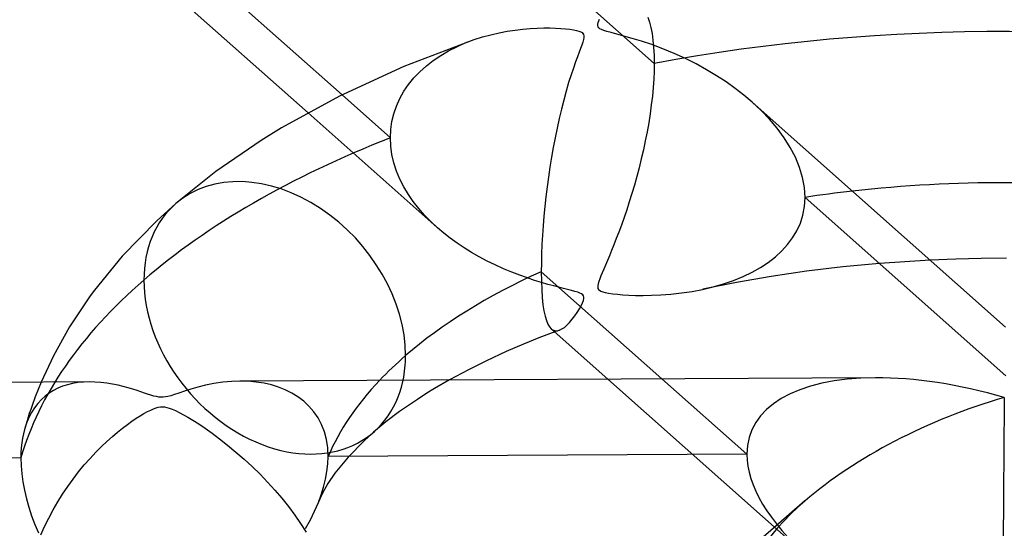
# Model space of a CAD drawing. Header units: millimetres. Extents: x -866 to 866, y -967 to 997.
# Tile 48 of 74: x -33 to 0, y 664 to 681. Entities that reach past the tile are written whole.
import ezdxf

# ---------------------------------------------------------------- set-up
doc = ezdxf.new("R2010")
doc.units = ezdxf.units.MM
doc.layers.add('HIDDEN', color=7, linetype='Continuous')
doc.layers.add('THICK', color=7, linetype='Continuous')

msp = doc.modelspace()

# ---------------------------------------------------------------- linework, layer by layer
at = {"layer": 'HIDDEN'}
for p, q in [((-11.565, 679.155), (-20.392, 686.987)), ((-11.769, 680.679), (-11.718, 680.518)), ((-11.718, 680.518), (-11.674, 680.337)), ((-11.674, 680.337), (-11.636, 680.137)), ((-11.636, 680.137), (-11.605, 679.917)), ((-18.357, 679.569), (-18.087, 679.706)), ((-18.087, 679.706), (-17.805, 679.829)), ((-17.805, 679.829), (-17.514, 679.939)), ((-11.605, 679.917), (-11.583, 679.678)), ((-18.859, 679.253), (-18.615, 679.418)), ((-18.615, 679.418), (-18.357, 679.569)), ((-11.583, 679.678), (-11.569, 679.424)), ((-11.569, 679.424), (-11.565, 679.155)), ((-19.303, 678.882), (-19.089, 679.074)), ((-19.089, 679.074), (-18.859, 679.253)), ((-11.565, 679.155), (-11.569, 678.898)), ((-19.499, 678.678), (-19.303, 678.882)), ((-11.569, 678.898), (-11.58, 678.631)), ((-19.831, 678.234), (-19.675, 678.461)), ((-19.675, 678.461), (-19.499, 678.678)), ((-11.58, 678.631), (-11.599, 678.357)), ((-21.874, 678.117), (-20.277, 676.7)), ((-19.966, 677.996), (-19.831, 678.234)), ((-11.625, 678.074), (-11.659, 677.784)), ((-11.599, 678.357), (-11.625, 678.074)), ((-20.164, 677.493), (-20.077, 677.748)), ((-20.077, 677.748), (-19.966, 677.996)), ((-11.659, 677.784), (-11.699, 677.49)), ((-8.036, 677.601), (-8.33, 677.876)), ((-22.997, 677.522), (-18.728, 673.734)), ((-20.227, 677.233), (-20.164, 677.493)), ((-11.699, 677.49), (-11.746, 677.193)), ((-7.76, 677.313), (-8.036, 677.601)), ((-20.264, 676.969), (-20.227, 677.233)), ((-11.746, 677.193), (-11.799, 676.896)), ((-7.506, 677.013), (-7.76, 677.313)), ((-20.277, 676.7), (-20.264, 676.969)), ((-11.799, 676.896), (-11.858, 676.598)), ((-7.276, 676.702), (-7.506, 677.013)), ((-20.264, 676.423), (-20.277, 676.7)), ((-11.858, 676.598), (-11.922, 676.301)), ((-7.073, 676.382), (-7.276, 676.702)), ((-20.225, 676.146), (-20.264, 676.423)), ((-20.16, 675.87), (-20.225, 676.146)), ((-11.922, 676.301), (-11.99, 676.005)), ((-6.901, 676.055), (-7.073, 676.382)), ((-20.072, 675.599), (-20.16, 675.87)), ((-11.99, 676.005), (-12.063, 675.712)), ((-6.764, 675.722), (-6.901, 676.055)), ((-19.962, 675.335), (-20.072, 675.599)), ((-12.063, 675.712), (-12.139, 675.424)), ((-6.663, 675.387), (-6.764, 675.722)), ((-19.832, 675.078), (-19.962, 675.335)), ((-12.219, 675.141), (-12.302, 674.862)), ((-12.139, 675.424), (-12.219, 675.141)), ((-6.602, 675.056), (-6.663, 675.387)), ((-19.684, 674.831), (-19.832, 675.078)), ((-19.52, 674.592), (-19.684, 674.831)), ((-12.302, 674.862), (-12.386, 674.59)), ((-6.582, 674.733), (-6.602, 675.056)), ((-19.34, 674.363), (-19.52, 674.592)), ((-12.386, 674.59), (-12.473, 674.323)), ((-6.6, 674.435), (-6.582, 674.733)), ((0.053, 668.846), (-6.582, 674.733)), ((-19.147, 674.142), (-19.34, 674.363)), ((-12.473, 674.323), (-12.561, 674.064)), ((-6.653, 674.15), (-6.6, 674.435)), ((-18.941, 673.931), (-19.147, 674.142)), ((-18.724, 673.73), (-18.941, 673.931)), ((-12.561, 674.064), (-12.648, 673.82)), ((-6.851, 673.629), (-6.737, 673.881)), ((-6.737, 673.881), (-6.653, 674.15)), ((-18.516, 673.554), (-18.724, 673.73)), ((-18.299, 673.384), (-18.516, 673.554)), ((-12.733, 673.589), (-12.816, 673.372)), ((-12.648, 673.82), (-12.733, 673.589)), ((-6.992, 673.393), (-6.851, 673.629)), ((-18.072, 673.22), (-18.299, 673.384)), ((-17.837, 673.063), (-18.072, 673.22)), ((-12.816, 673.372), (-12.895, 673.168)), ((-7.158, 673.172), (-6.992, 673.393)), ((-17.593, 672.912), (-17.837, 673.063)), ((-17.342, 672.769), (-17.593, 672.912)), ((-12.972, 672.979), (-13.044, 672.805)), ((-12.895, 673.168), (-12.972, 672.979)), ((-7.562, 672.768), (-7.348, 672.963)), ((-7.348, 672.963), (-7.158, 673.172)), ((-17.082, 672.632), (-17.342, 672.769)), ((-16.816, 672.501), (-17.082, 672.632)), ((-13.111, 672.644), (-13.174, 672.497)), ((-13.044, 672.805), (-13.111, 672.644)), ((-8.056, 672.417), (-7.798, 672.586)), ((-7.798, 672.586), (-7.562, 672.768)), ((-4.127, 672.553), (-5.338, 672.438)), ((-2.454, 672.662), (-4.127, 672.553)), ((-16.543, 672.378), (-16.816, 672.501)), ((-16.269, 672.264), (-16.543, 672.378)), ((-16.005, 672.162), (-16.269, 672.264)), ((-13.28, 672.247), (-13.325, 672.141)), ((-13.23, 672.365), (-13.28, 672.247)), ((-13.174, 672.497), (-13.23, 672.365)), ((-8.629, 672.121), (-8.333, 672.262)), ((-8.333, 672.262), (-8.056, 672.417)), ((-6.53, 672.294), (-7.7, 672.122)), ((-5.338, 672.438), (-6.53, 672.294)), ((-15.752, 672.072), (-16.005, 672.162)), ((-15.512, 671.993), (-15.752, 672.072)), ((-15.286, 671.923), (-15.512, 671.993)), ((-15.076, 671.862), (-15.286, 671.923)), ((-13.395, 671.958), (-13.417, 671.882)), ((-13.363, 672.044), (-13.395, 671.958)), ((-13.325, 672.141), (-13.363, 672.044)), ((-8.842, 671.924), (-9.956, 671.699)), ((-9.271, 671.88), (-8.942, 671.993)), ((-8.942, 671.993), (-8.629, 672.121)), ((-7.7, 672.122), (-8.842, 671.924)), ((-14.883, 671.81), (-15.076, 671.862)), ((-14.71, 671.765), (-14.883, 671.81)), ((-14.558, 671.726), (-14.71, 671.765)), ((-14.423, 671.692), (-14.558, 671.726)), ((-14.296, 671.66), (-14.423, 671.692)), ((-14.183, 671.629), (-14.296, 671.66)), ((-14.088, 671.599), (-14.183, 671.629)), ((-14.016, 671.571), (-14.088, 671.599)), ((-13.963, 671.543), (-14.016, 671.571)), ((-13.429, 671.82), (-13.43, 671.769)), ((-13.43, 671.769), (-13.421, 671.729)), ((-13.417, 671.882), (-13.429, 671.82)), ((-13.421, 671.729), (-13.401, 671.694)), ((-13.401, 671.694), (-13.369, 671.664)), ((-13.369, 671.664), (-13.323, 671.638)), ((-13.323, 671.638), (-13.261, 671.614)), ((-13.261, 671.614), (-13.178, 671.592)), ((-13.178, 671.592), (-13.069, 671.57)), ((-13.069, 671.57), (-12.934, 671.55)), ((-11.014, 671.538), (-10.667, 671.577)), ((-10.667, 671.577), (-10.315, 671.63)), ((-10.315, 671.63), (-9.973, 671.696)), ((-9.973, 671.696), (-9.615, 671.781)), ((-9.615, 671.781), (-9.271, 671.88)), ((-13.974, 671.154), (-13.929, 671.249)), ((-13.924, 671.512), (-13.963, 671.543)), ((-13.929, 671.249), (-13.9, 671.327)), ((-13.9, 671.477), (-13.924, 671.512)), ((-13.887, 671.437), (-13.9, 671.477)), ((-13.9, 671.327), (-13.887, 671.389)), ((-13.887, 671.389), (-13.887, 671.437)), ((-12.934, 671.55), (-12.777, 671.533)), ((-12.777, 671.533), (-12.599, 671.518)), ((-12.599, 671.518), (-12.403, 671.506)), ((-12.403, 671.506), (-12.181, 671.498)), ((-12.181, 671.498), (-11.929, 671.495)), ((-11.929, 671.495), (-11.648, 671.499)), ((-11.648, 671.499), (-11.343, 671.513)), ((-11.343, 671.513), (-11.014, 671.538)), ((-14.182, 670.821), (-14.103, 670.936)), ((-14.103, 670.936), (-14.033, 671.049)), ((-14.033, 671.049), (-13.974, 671.154)), ((-14.448, 670.514), (-14.359, 670.604)), ((-14.359, 670.604), (-14.269, 670.709)), ((-14.269, 670.709), (-14.182, 670.821)), ((-14.965, 670.394), (-14.924, 670.364)), ((-14.924, 670.364), (-14.882, 670.344)), ((-14.882, 670.344), (-14.837, 670.332)), ((-14.824, 670.302), (-14.85, 670.292)), ((-14.837, 670.332), (-14.789, 670.329)), ((-14.798, 670.312), (-14.824, 670.302)), ((-14.772, 670.321), (-14.798, 670.312)), ((-14.789, 670.329), (-14.739, 670.336)), ((-14.746, 670.331), (-14.772, 670.321)), ((-14.719, 670.34), (-14.746, 670.331)), ((-14.739, 670.336), (-14.687, 670.352)), ((-14.693, 670.35), (-14.719, 670.34)), ((-14.687, 670.352), (-14.612, 670.388)), ((-14.612, 670.388), (-14.532, 670.442)), ((-14.532, 670.442), (-14.448, 670.514)), ((-30.414, 668.635), (-30.596, 668.618)), ((-30.225, 668.642), (-30.414, 668.635)), ((-24.974, 668.661), (-25.251, 668.668)), ((-24.707, 668.637), (-24.974, 668.661)), ((-24.451, 668.596), (-24.707, 668.637)), ((-18.325, 668.704), (-18.824, 668.418)), ((-13.091, 668.731), (-6.48, 662.866)), ((-11.307, 668.741), (-8.506, 666.255)), ((-31.814, 668.633), (-32.005, 668.151)), ((-31.405, 668.358), (-31.546, 668.271)), ((-31.258, 668.433), (-31.405, 668.358)), ((-31.103, 668.497), (-31.258, 668.433)), ((-30.941, 668.548), (-31.103, 668.497)), ((-30.772, 668.589), (-30.941, 668.548)), ((-30.596, 668.618), (-30.772, 668.589)), ((-24.206, 668.54), (-24.451, 668.596)), ((-23.973, 668.467), (-24.206, 668.54)), ((-23.749, 668.379), (-23.973, 668.467)), ((-23.535, 668.272), (-23.749, 668.379)), ((-18.824, 668.418), (-19.07, 668.268)), ((-32.005, 668.151), (-32.111, 667.867)), ((-31.805, 668.058), (-31.923, 667.93)), ((-31.679, 668.171), (-31.805, 668.058)), ((-31.546, 668.271), (-31.679, 668.171)), ((-23.331, 668.147), (-23.535, 668.272)), ((-23.141, 668.003), (-23.331, 668.147)), ((-22.966, 667.84), (-23.141, 668.003)), ((-19.383, 668.065), (-19.971, 667.661)), ((-19.07, 668.268), (-19.383, 668.065)), ((-32.158, 667.732), (-32.203, 667.595)), ((-32.111, 667.867), (-32.158, 667.732)), ((-32.031, 667.789), (-32.13, 667.633)), ((-31.923, 667.93), (-32.031, 667.789)), ((-22.807, 667.657), (-22.966, 667.84)), ((-19.971, 667.661), (-20.424, 667.32)), ((-32.278, 667.359), (-32.363, 667.069)), ((-32.219, 667.461), (-32.296, 667.275)), ((-32.203, 667.595), (-32.278, 667.359)), ((-32.13, 667.633), (-32.219, 667.461)), ((-22.668, 667.456), (-22.807, 667.657)), ((-22.55, 667.235), (-22.668, 667.456)), ((-32.362, 667.073), (-32.398, 666.93)), ((-32.296, 667.275), (-32.362, 667.073)), ((-22.456, 666.994), (-22.55, 667.235)), ((-20.424, 667.32), (-20.83, 666.984)), ((-32.428, 666.78), (-32.452, 666.625)), ((-32.398, 666.93), (-32.428, 666.78)), ((-22.387, 666.737), (-22.456, 666.994)), ((-22.346, 666.466), (-22.387, 666.737)), ((-21.147, 666.699), (-21.673, 666.162)), ((-20.83, 666.984), (-21.147, 666.699)), ((-32.469, 666.465), (-32.479, 666.3)), ((-32.452, 666.625), (-32.469, 666.465)), ((-22.332, 666.183), (-22.346, 666.466)), ((-32.482, 666.13), (-50.462, 666.036)), ((-32.479, 666.3), (-32.482, 666.13)), ((-32.482, 666.13), (-32.475, 665.874)), ((-22.342, 665.934), (-22.332, 666.183)), ((-8.506, 666.255), (-22.332, 666.183)), ((-21.673, 666.162), (-22.062, 665.691)), ((-32.475, 665.874), (-32.453, 665.611)), ((-22.371, 665.68), (-22.342, 665.934)), ((-32.453, 665.611), (-32.416, 665.341)), ((-22.483, 665.169), (-22.419, 665.425)), ((-22.419, 665.425), (-22.371, 665.68)), ((-22.111, 665.624), (-22.338, 665.287)), ((-22.062, 665.691), (-22.111, 665.624)), ((-32.416, 665.341), (-32.365, 665.066)), ((-32.365, 665.066), (-32.299, 664.785)), ((-22.563, 664.915), (-22.483, 665.169)), ((-22.338, 665.287), (-22.505, 664.993)), ((-32.299, 664.785), (-32.22, 664.502)), ((-22.657, 664.662), (-22.563, 664.915)), ((-22.588, 664.824), (-22.654, 664.668)), ((-22.505, 664.993), (-22.588, 664.824)), ((-32.22, 664.502), (-32.127, 664.219)), ((-22.781, 664.374), (-22.657, 664.662)), ((-32.127, 664.219), (-32.022, 663.937)), ((-23.078, 663.798), (-22.921, 664.085)), ((-22.921, 664.085), (-22.781, 664.374)), ((-32.022, 663.937), (-31.904, 663.656))]:
    msp.add_line(p, q, dxfattribs=at)
for centre, major_axis, ratio, start_param, end_param in [((0, 663.808), (-606.5, 0), 0.5, -3.141592, -0.523599), ((0, 663.808), (-556.5, 0), 0.5, -3.141592, -0.523599), ((0, 663.8), (32.815, 0), 0.5, 1.200163, 1.930958), ((0, 663.8), (32.815, 0), 0.5, 2.236888, 2.617994), ((0, 663.8), (-22.835, 0), 0.5, -1.349194, -1.27842), ((-24.097, 670.756), (-3.267, 3.772), 0.75, 0.000079, 0.713724), ((0, 663.8), (32.815, 0), 0.5, 2.617994, 2.999099), ((-24.097, 670.756), (-3.267, 3.772), 0.75, 0.713724, 3.660535), ((0, 663.8), (-22.835, 0), 0.5, -0.442796, -0.210279), ((0, 663.8), (8.382, -3.158), 0.459113, 2.265603, 3.312854), ((0, 663.8), (8.382, -3.158), 0.459113, -2.970331, -2.263844), ((0, 663.8), (-8.592, -3.229), 0.447798, -0.882158, -0.166725)]:
    msp.add_ellipse(centre, major_axis=major_axis, ratio=ratio, start_param=start_param, end_param=end_param, dxfattribs=at)
at = {"layer": 'THICK'}
for p, q in [((-29.104, 684.533), (-21.874, 678.117)), ((-28.705, 682.587), (-22.997, 677.522)), ((-13.429, 680.45), (-13.417, 680.504)), ((-13.429, 680.403), (-13.429, 680.45)), ((-13.418, 680.364), (-13.429, 680.403)), ((-13.394, 680.33), (-13.418, 680.364)), ((-13.417, 680.504), (-13.395, 680.561)), ((-13.395, 680.561), (-13.367, 680.62)), ((-17.514, 679.939), (-17.237, 680.028)), ((-17.237, 680.028), (-16.96, 680.103)), ((-16.96, 680.103), (-16.687, 680.165)), ((-16.687, 680.165), (-16.419, 680.216)), ((-16.419, 680.216), (-16.157, 680.255)), ((-16.157, 680.255), (-15.903, 680.284)), ((-15.903, 680.284), (-15.66, 680.305)), ((-15.66, 680.305), (-15.429, 680.318)), ((-15.429, 680.318), (-15.211, 680.324)), ((-15.211, 680.324), (-15.009, 680.324)), ((-15.009, 680.324), (-14.824, 680.319)), ((-14.824, 680.319), (-14.653, 680.31)), ((-14.653, 680.31), (-14.495, 680.298)), ((-14.495, 680.298), (-14.352, 680.283)), ((-14.352, 680.283), (-14.228, 680.264)), ((-14.228, 680.264), (-14.128, 680.245)), ((-14.128, 680.245), (-14.051, 680.223)), ((-14.051, 680.223), (-13.992, 680.201)), ((-13.992, 680.201), (-13.948, 680.175)), ((-13.948, 680.175), (-13.916, 680.145)), ((-13.916, 680.145), (-13.896, 680.109)), ((-13.896, 680.109), (-13.886, 680.066)), ((-13.886, 680.066), (-13.888, 680.011)), ((-13.356, 680.298), (-13.394, 680.33)), ((-13.302, 680.269), (-13.356, 680.298)), ((-13.23, 680.241), (-13.302, 680.269)), ((-13.129, 680.209), (-13.23, 680.241)), ((-12.99, 680.17), (-13.129, 680.209)), ((-12.803, 680.121), (-12.99, 680.17)), ((-12.57, 680.059), (-12.803, 680.121)), ((-12.296, 679.982), (-12.57, 680.059)), ((-17.517, 679.938), (-19.831, 679.053)), ((-13.958, 679.76), (-13.999, 679.649)), ((-13.925, 679.858), (-13.958, 679.76)), ((-13.901, 679.942), (-13.925, 679.858)), ((-13.888, 680.011), (-13.901, 679.942)), ((-11.987, 679.888), (-12.296, 679.982)), ((-11.647, 679.774), (-11.987, 679.888)), ((-11.282, 679.639), (-11.647, 679.774)), ((-14.101, 679.375), (-14.164, 679.202)), ((-14.046, 679.523), (-14.101, 679.375)), ((-13.999, 679.649), (-14.046, 679.523)), ((-10.903, 679.483), (-11.282, 679.639)), ((-10.533, 679.315), (-10.903, 679.483)), ((-19.831, 679.053), (-21.955, 678.076)), ((-14.164, 679.202), (-14.233, 679.003)), ((-10.176, 679.136), (-10.533, 679.315)), ((-9.832, 678.947), (-10.176, 679.136)), ((-14.309, 678.776), (-14.389, 678.523)), ((-14.233, 679.003), (-14.309, 678.776)), ((-9.502, 678.748), (-9.832, 678.947)), ((-9.186, 678.542), (-9.502, 678.748)), ((-14.389, 678.523), (-14.472, 678.241)), ((-8.886, 678.328), (-9.186, 678.542)), ((-21.955, 678.076), (-23.876, 677.025)), ((-14.472, 678.241), (-14.553, 677.946)), ((-8.601, 678.106), (-8.886, 678.328)), ((-8.33, 677.876), (-8.601, 678.106)), ((-14.553, 677.946), (-14.63, 677.644)), ((-8.328, 677.874), (0.04, 670.449)), ((-14.63, 677.644), (-14.704, 677.335)), ((-14.704, 677.335), (-14.773, 677.021)), ((-23.876, 677.025), (-24.547, 676.612)), ((-14.773, 677.021), (-14.839, 676.703)), ((-24.547, 676.612), (-26.045, 675.584)), ((-14.839, 676.703), (-14.9, 676.381)), ((-14.9, 676.381), (-14.957, 676.057)), ((-14.957, 676.057), (-15.009, 675.731)), ((-26.045, 675.584), (-27.364, 674.528)), ((-15.009, 675.731), (-15.057, 675.404)), ((-15.057, 675.404), (-15.101, 675.078)), ((-15.101, 675.078), (-15.14, 674.753)), ((-27.364, 674.528), (-27.991, 673.962)), ((-15.14, 674.753), (-15.174, 674.43)), ((-15.174, 674.43), (-15.205, 674.111)), ((-27.991, 673.962), (-29.135, 672.79)), ((-15.205, 674.111), (-15.231, 673.795)), ((-15.231, 673.795), (-15.253, 673.482)), ((-15.253, 673.482), (-15.27, 673.172)), ((-15.283, 672.866), (-15.291, 672.567)), ((-15.27, 673.172), (-15.283, 672.866)), ((-29.135, 672.79), (-30.052, 671.67)), ((-15.291, 672.567), (-15.294, 672.278)), ((-1.602, 672.697), (-2.454, 672.662)), ((-0.766, 672.717), (-1.602, 672.697)), ((0.072, 672.722), (-0.766, 672.717)), ((-15.294, 672.278), (-15.29, 671.97)), ((-15.294, 672.278), (-11.307, 668.741)), ((-15.29, 671.97), (-15.28, 671.684)), ((-30.052, 671.67), (-30.19, 671.482)), ((-15.28, 671.684), (-15.262, 671.422)), ((-30.19, 671.482), (-30.871, 670.463)), ((-15.262, 671.422), (-15.238, 671.19)), ((-15.238, 671.19), (-15.207, 670.988)), ((-15.207, 670.988), (-15.17, 670.814)), ((-15.17, 670.814), (-15.126, 670.669)), ((-15.126, 670.669), (-15.078, 670.552)), ((-30.871, 670.463), (-31.409, 669.502)), ((-14.85, 670.292), (-15.373, 670.092)), ((-15.078, 670.552), (-15.024, 670.461)), ((-15.024, 670.461), (-14.965, 670.394)), ((-14.965, 670.395), (-13.091, 668.731)), ((-15.373, 670.092), (-15.883, 669.886)), ((-16.448, 669.642), (-17.099, 669.342)), ((-15.883, 669.886), (-16.448, 669.642)), ((-31.409, 669.502), (-31.814, 668.633)), ((-17.099, 669.342), (-17.701, 669.042)), ((-17.701, 669.042), (-18.325, 668.704)), ((-30.226, 668.642), (-53.134, 668.522)), ((-30.034, 668.637), (-30.225, 668.642)), ((-29.838, 668.622), (-30.034, 668.637)), ((-25.528, 668.658), (-25.814, 668.631)), ((-25.251, 668.668), (-25.528, 668.658)), ((-4.253, 668.778), (-25.245, 668.668)), ((-29.644, 668.598), (-29.838, 668.622)), ((-29.456, 668.567), (-29.644, 668.598)), ((-29.274, 668.529), (-29.456, 668.567)), ((-29.102, 668.488), (-29.274, 668.529)), ((-28.938, 668.444), (-29.102, 668.488)), ((-28.786, 668.399), (-28.938, 668.444)), ((-28.645, 668.354), (-28.786, 668.399)), ((-28.517, 668.312), (-28.645, 668.354)), ((-28.403, 668.273), (-28.517, 668.312)), ((-27.081, 668.334), (-27.262, 668.273)), ((-26.872, 668.4), (-27.081, 668.334)), ((-26.638, 668.467), (-26.872, 668.4)), ((-26.381, 668.531), (-26.638, 668.467)), ((-26.104, 668.587), (-26.381, 668.531)), ((-25.814, 668.631), (-26.104, 668.587)), ((-28.295, 668.238), (-28.403, 668.273)), ((-28.192, 668.204), (-28.295, 668.238)), ((-28.093, 668.175), (-28.192, 668.204)), ((-28.004, 668.154), (-28.093, 668.175)), ((-27.927, 668.14), (-28.004, 668.154)), ((-27.855, 668.134), (-27.927, 668.14)), ((-27.782, 668.135), (-27.855, 668.134)), ((-27.707, 668.144), (-27.782, 668.135)), ((-27.627, 668.16), (-27.707, 668.144)), ((-27.532, 668.185), (-27.627, 668.16)), ((-27.412, 668.223), (-27.532, 668.185)), ((-27.262, 668.273), (-27.412, 668.223)), ((-28.419, 667.596), (-28.302, 667.66)), ((-28.302, 667.66), (-28.195, 667.713)), ((-28.195, 667.713), (-28.099, 667.755)), ((-28.099, 667.755), (-28.016, 667.784)), ((-28.016, 667.784), (-27.942, 667.804)), ((-27.942, 667.804), (-27.874, 667.815)), ((-27.874, 667.815), (-27.807, 667.818)), ((-27.807, 667.818), (-27.739, 667.813)), ((-27.739, 667.813), (-27.666, 667.799)), ((-27.666, 667.799), (-27.584, 667.776)), ((-27.584, 667.776), (-27.488, 667.741)), ((-27.488, 667.741), (-27.377, 667.692)), ((-27.377, 667.692), (-27.252, 667.631)), ((-28.961, 667.239), (-28.812, 667.346)), ((-28.812, 667.346), (-28.672, 667.44)), ((-28.672, 667.44), (-28.542, 667.523)), ((-28.542, 667.523), (-28.419, 667.596)), ((-27.252, 667.631), (-27.113, 667.558)), ((-27.113, 667.558), (-26.963, 667.472)), ((-26.963, 667.472), (-26.798, 667.373)), ((-26.798, 667.373), (-26.609, 667.253)), ((-29.287, 666.985), (-29.12, 667.118)), ((-29.12, 667.118), (-28.961, 667.239)), ((-26.609, 667.253), (-26.399, 667.112)), ((-26.399, 667.112), (-26.168, 666.95)), ((-29.639, 666.678), (-29.46, 666.838)), ((-29.46, 666.838), (-29.287, 666.985)), ((-26.168, 666.95), (-25.919, 666.765)), ((-25.919, 666.765), (-25.653, 666.556)), ((-30.009, 666.317), (-29.823, 666.504)), ((-29.823, 666.504), (-29.639, 666.678)), ((-25.653, 666.556), (-25.377, 666.327)), ((-30.387, 665.9), (-30.198, 666.115)), ((-30.198, 666.115), (-30.009, 666.317)), ((-25.377, 666.327), (-25.105, 666.089)), ((-25.105, 666.089), (-24.84, 665.843)), ((-30.575, 665.671), (-30.387, 665.9)), ((-24.84, 665.843), (-24.582, 665.59)), ((-30.935, 665.189), (-30.758, 665.434)), ((-30.758, 665.434), (-30.575, 665.671)), ((-24.582, 665.59), (-24.333, 665.331)), ((-31.104, 664.937), (-30.935, 665.189)), ((-24.333, 665.331), (-24.093, 665.067)), ((-24.093, 665.067), (-23.862, 664.798)), ((-31.265, 664.679), (-31.104, 664.937)), ((-23.862, 664.798), (-23.643, 664.524)), ((-31.562, 664.144), (-31.418, 664.414)), ((-31.418, 664.414), (-31.265, 664.679)), ((-23.643, 664.524), (-23.436, 664.247)), ((-6.586, 664.71), (-15.049, 657.382)), ((-31.697, 663.87), (-31.562, 664.144)), ((-23.436, 664.247), (-23.242, 663.967)), ((-31.821, 663.592), (-31.697, 663.87)), ((-23.242, 663.967), (-23.061, 663.685))]:
    msp.add_line(p, q, dxfattribs=at)
for centre, major_axis, ratio, start_param, end_param in [((0, 668.139), (606.5, 0), 0.5, 0, 2.617994), ((0, 668.139), (-551.5, 0), 0.5, -3.141592, -0.523599), ((0, 663.8), (-50.66, 0), 0.5, -0.958811, -0.523599), ((-24.097, 670.756), (-3.267, 3.772), 0.75, -2.427868, 0.000079), ((0, 663.8), (-22.835, 0), 0.5, -1.800524, -1.349194), ((0, 663.8), (-22.835, 0), 0.5, -0.836919, -0.523599), ((0, 663.8), (-22.835, 0), 0.5, -0.523599, -0.442796), ((-24.097, 670.756), (-3.267, 3.772), 0.75, -2.62265, -2.427868), ((0, 663.8), (8.382, -3.158), 0.459113, 1.742058, 2.265603), ((0, 668.139), (606.5, 0), 0.5, -3.141592, -0.523599), ((0, 668.139), (-551.5, 0), 0.5, 0, 2.617994), ((0, 663.8), (-8.592, -3.229), 0.447798, -1.737521, -0.882158), ((0, 663.8), (0.04, 6.649), 0.005175, 0.861609, 2.432405)]:
    msp.add_ellipse(centre, major_axis=major_axis, ratio=ratio, start_param=start_param, end_param=end_param, dxfattribs=at)

doc.saveas('drawing.dxf')
